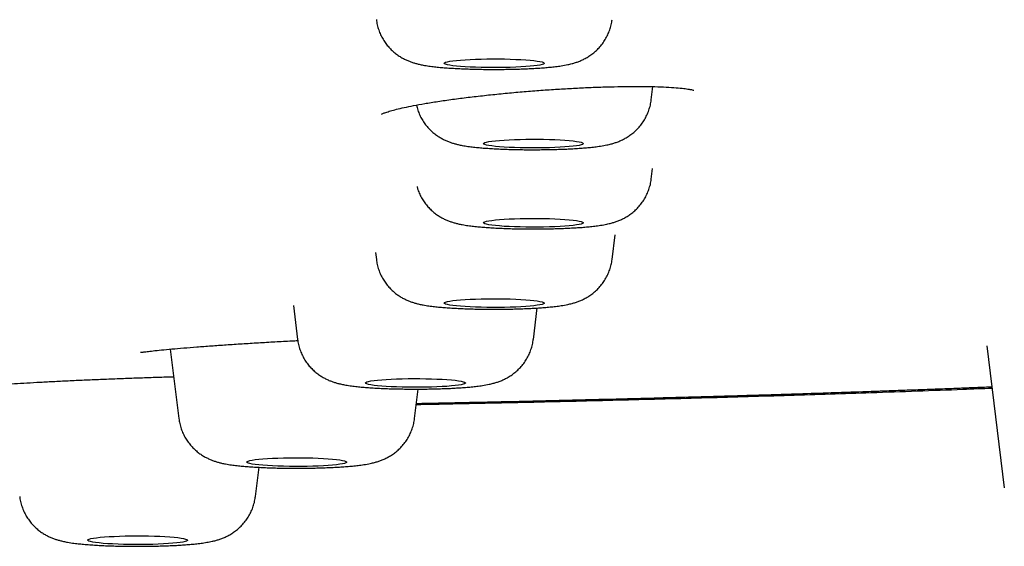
# Model space of a CAD drawing. Header units: millimetres. Extents: x 8 to 1937, y 12 to 2736.
# Tile 124 of 135: x 1247 to 1267, y 2655 to 2666. Entities that reach past the tile are written whole.
import ezdxf

# ---------------------------------------------------------------- set-up
doc = ezdxf.new("R2010")
doc.units = ezdxf.units.MM

msp = doc.modelspace()

# ---------------------------------------------------------------- linework, layer by layer
at = {"color": 7, "linetype": 'Continuous', "lineweight": 30}
for p, q in [((1259.594, 2663.914), (1259.627, 2664.182)), ((1259.594, 2662.329), (1259.621, 2662.542)), ((1258.812, 2660.722), (1258.873, 2661.214)), ((1254.08, 2660.863), (1254.097, 2660.722)), ((1252.438, 2659.801), (1252.521, 2659.123)), ((1257.237, 2659.123), (1257.314, 2659.751)), ((1249.976, 2658.928), (1250.147, 2657.54)), ((1266.306, 2658.995), (1266.656, 2656.151)), ((1254.862, 2657.54), (1254.935, 2658.128)), ((1251.679, 2655.977), (1251.751, 2656.563))]:
    msp.add_line(p, q, dxfattribs=at)
at = {"color": 7, "linetype": 'Continuous', "lineweight": 30, "flags": 128}
for points in [[(1255.455, 2664.648), (1255.462, 2664.659), (1255.483, 2664.669), (1255.517, 2664.679), (1255.565, 2664.688), (1255.625, 2664.697), (1255.697, 2664.705), (1255.78, 2664.713), (1255.872, 2664.719), (1255.972, 2664.725), (1256.079, 2664.729), (1256.191, 2664.732), (1256.307, 2664.735), (1256.425, 2664.735), (1256.543, 2664.735), (1256.661, 2664.734), (1256.775, 2664.731), (1256.885, 2664.727), (1256.988, 2664.722), (1257.085, 2664.716), (1257.172, 2664.709), (1257.25, 2664.701), (1257.316, 2664.693), (1257.37, 2664.683), (1257.411, 2664.674), (1257.439, 2664.664), (1257.453, 2664.653), (1257.453, 2664.643), (1257.439, 2664.633), (1257.411, 2664.623), (1257.37, 2664.613), (1257.316, 2664.604), (1257.25, 2664.595), (1257.172, 2664.588), (1257.085, 2664.581), (1256.988, 2664.575), (1256.885, 2664.57), (1256.775, 2664.566), (1256.661, 2664.563), (1256.543, 2664.561), (1256.425, 2664.561), (1256.307, 2664.562), (1256.191, 2664.564), (1256.079, 2664.568), (1255.972, 2664.572), (1255.872, 2664.577), (1255.78, 2664.584), (1255.697, 2664.591), (1255.625, 2664.6), (1255.565, 2664.609), (1255.517, 2664.618), (1255.483, 2664.628), (1255.462, 2664.638), (1255.455, 2664.648)], [(1256.237, 2663.041), (1256.244, 2663.052), (1256.265, 2663.062), (1256.299, 2663.072), (1256.347, 2663.081), (1256.407, 2663.09), (1256.479, 2663.098), (1256.562, 2663.106), (1256.654, 2663.112), (1256.754, 2663.118), (1256.861, 2663.122), (1256.973, 2663.125), (1257.089, 2663.127), (1257.207, 2663.128), (1257.326, 2663.128), (1257.443, 2663.127), (1257.557, 2663.124), (1257.667, 2663.12), (1257.771, 2663.115), (1257.867, 2663.109), (1257.954, 2663.102), (1258.032, 2663.094), (1258.098, 2663.086), (1258.152, 2663.076), (1258.193, 2663.067), (1258.221, 2663.057), (1258.235, 2663.046), (1258.235, 2663.036), (1258.221, 2663.026), (1258.193, 2663.016), (1258.152, 2663.006), (1258.098, 2662.997), (1258.032, 2662.988), (1257.954, 2662.981), (1257.867, 2662.974), (1257.771, 2662.968), (1257.667, 2662.963), (1257.557, 2662.959), (1257.443, 2662.956), (1257.326, 2662.954), (1257.207, 2662.954), (1257.089, 2662.955), (1256.973, 2662.957), (1256.861, 2662.961), (1256.754, 2662.965), (1256.654, 2662.97), (1256.562, 2662.977), (1256.479, 2662.984), (1256.407, 2662.993), (1256.347, 2663.001), (1256.299, 2663.011), (1256.265, 2663.021), (1256.244, 2663.031), (1256.237, 2663.041)], [(1256.237, 2661.456), (1256.244, 2661.466), (1256.265, 2661.476), (1256.299, 2661.486), (1256.347, 2661.496), (1256.407, 2661.505), (1256.479, 2661.513), (1256.562, 2661.52), (1256.654, 2661.527), (1256.754, 2661.532), (1256.861, 2661.537), (1256.973, 2661.54), (1257.089, 2661.542), (1257.207, 2661.543), (1257.326, 2661.543), (1257.443, 2661.541), (1257.557, 2661.539), (1257.667, 2661.535), (1257.771, 2661.53), (1257.867, 2661.524), (1257.954, 2661.517), (1258.032, 2661.509), (1258.098, 2661.5), (1258.152, 2661.491), (1258.193, 2661.481), (1258.221, 2661.471), (1258.235, 2661.461), (1258.235, 2661.451), (1258.221, 2661.441), (1258.193, 2661.43), (1258.152, 2661.421), (1258.098, 2661.412), (1258.032, 2661.403), (1257.954, 2661.395), (1257.867, 2661.388), (1257.771, 2661.382), (1257.667, 2661.377), (1257.557, 2661.373), (1257.443, 2661.371), (1257.326, 2661.369), (1257.207, 2661.369), (1257.089, 2661.37), (1256.973, 2661.372), (1256.861, 2661.375), (1256.754, 2661.38), (1256.654, 2661.385), (1256.562, 2661.392), (1256.479, 2661.399), (1256.407, 2661.407), (1256.347, 2661.416), (1256.299, 2661.426), (1256.265, 2661.435), (1256.244, 2661.446), (1256.237, 2661.456)], [(1255.455, 2659.849), (1255.462, 2659.859), (1255.483, 2659.869), (1255.517, 2659.879), (1255.565, 2659.889), (1255.625, 2659.898), (1255.697, 2659.906), (1255.78, 2659.913), (1255.872, 2659.92), (1255.972, 2659.925), (1256.079, 2659.93), (1256.191, 2659.933), (1256.307, 2659.935), (1256.425, 2659.936), (1256.543, 2659.936), (1256.661, 2659.934), (1256.775, 2659.932), (1256.885, 2659.928), (1256.988, 2659.923), (1257.085, 2659.917), (1257.172, 2659.91), (1257.25, 2659.902), (1257.316, 2659.893), (1257.37, 2659.884), (1257.411, 2659.874), (1257.439, 2659.864), (1257.453, 2659.854), (1257.453, 2659.844), (1257.439, 2659.834), (1257.411, 2659.823), (1257.37, 2659.814), (1257.316, 2659.805), (1257.25, 2659.796), (1257.172, 2659.788), (1257.085, 2659.781), (1256.988, 2659.775), (1256.885, 2659.77), (1256.775, 2659.766), (1256.661, 2659.764), (1256.543, 2659.762), (1256.425, 2659.762), (1256.307, 2659.763), (1256.191, 2659.765), (1256.079, 2659.768), (1255.972, 2659.773), (1255.872, 2659.778), (1255.78, 2659.785), (1255.697, 2659.792), (1255.625, 2659.8), (1255.565, 2659.809), (1255.517, 2659.819), (1255.483, 2659.828), (1255.462, 2659.839), (1255.455, 2659.849)], [(1253.879, 2658.251), (1253.886, 2658.261), (1253.907, 2658.271), (1253.942, 2658.281), (1253.989, 2658.29), (1254.05, 2658.299), (1254.122, 2658.308), (1254.204, 2658.315), (1254.296, 2658.321), (1254.396, 2658.327), (1254.503, 2658.331), (1254.616, 2658.335), (1254.732, 2658.337), (1254.85, 2658.338), (1254.968, 2658.337), (1255.085, 2658.336), (1255.199, 2658.333), (1255.309, 2658.329), (1255.413, 2658.324), (1255.509, 2658.318), (1255.597, 2658.311), (1255.674, 2658.304), (1255.74, 2658.295), (1255.794, 2658.286), (1255.836, 2658.276), (1255.863, 2658.266), (1255.877, 2658.256), (1255.877, 2658.245), (1255.863, 2658.235), (1255.836, 2658.225), (1255.794, 2658.215), (1255.74, 2658.206), (1255.674, 2658.198), (1255.597, 2658.19), (1255.509, 2658.183), (1255.413, 2658.177), (1255.309, 2658.172), (1255.199, 2658.168), (1255.085, 2658.165), (1254.968, 2658.164), (1254.85, 2658.164), (1254.732, 2658.164), (1254.616, 2658.167), (1254.503, 2658.17), (1254.396, 2658.174), (1254.296, 2658.18), (1254.204, 2658.186), (1254.122, 2658.194), (1254.05, 2658.202), (1253.989, 2658.211), (1253.942, 2658.22), (1253.907, 2658.23), (1253.886, 2658.24), (1253.879, 2658.251)], [(1251.504, 2656.667), (1251.511, 2656.677), (1251.532, 2656.687), (1251.567, 2656.697), (1251.615, 2656.707), (1251.675, 2656.716), (1251.747, 2656.724), (1251.829, 2656.731), (1251.921, 2656.738), (1252.022, 2656.743), (1252.128, 2656.748), (1252.241, 2656.751), (1252.357, 2656.753), (1252.475, 2656.754), (1252.593, 2656.754), (1252.71, 2656.752), (1252.825, 2656.75), (1252.934, 2656.746), (1253.038, 2656.741), (1253.134, 2656.735), (1253.222, 2656.728), (1253.299, 2656.72), (1253.365, 2656.711), (1253.419, 2656.702), (1253.461, 2656.692), (1253.489, 2656.682), (1253.503, 2656.672), (1253.503, 2656.662), (1253.489, 2656.652), (1253.461, 2656.641), (1253.419, 2656.632), (1253.365, 2656.623), (1253.299, 2656.614), (1253.222, 2656.606), (1253.134, 2656.599), (1253.038, 2656.593), (1252.934, 2656.588), (1252.825, 2656.584), (1252.71, 2656.582), (1252.593, 2656.58), (1252.475, 2656.58), (1252.357, 2656.581), (1252.241, 2656.583), (1252.128, 2656.586), (1252.022, 2656.591), (1251.921, 2656.596), (1251.829, 2656.603), (1251.747, 2656.61), (1251.675, 2656.618), (1251.615, 2656.627), (1251.567, 2656.637), (1251.532, 2656.646), (1251.511, 2656.657), (1251.504, 2656.667)], [(1248.321, 2655.106), (1248.33, 2655.116), (1248.353, 2655.126), (1248.389, 2655.136), (1248.439, 2655.146), (1248.501, 2655.154), (1248.574, 2655.162), (1248.658, 2655.17), (1248.752, 2655.176), (1248.853, 2655.181), (1248.961, 2655.186), (1249.074, 2655.189), (1249.19, 2655.191), (1249.308, 2655.192), (1249.426, 2655.191), (1249.543, 2655.189), (1249.657, 2655.187), (1249.766, 2655.182), (1249.869, 2655.177), (1249.964, 2655.171), (1250.05, 2655.164), (1250.126, 2655.156), (1250.19, 2655.147), (1250.243, 2655.138), (1250.282, 2655.128), (1250.308, 2655.118), (1250.32, 2655.108), (1250.318, 2655.098), (1250.302, 2655.088), (1250.272, 2655.078), (1250.229, 2655.068), (1250.173, 2655.059), (1250.105, 2655.05), (1250.027, 2655.043), (1249.938, 2655.036), (1249.84, 2655.03), (1249.736, 2655.025), (1249.625, 2655.021), (1249.51, 2655.019), (1249.393, 2655.017), (1249.274, 2655.017), (1249.157, 2655.018), (1249.041, 2655.021), (1248.93, 2655.024), (1248.823, 2655.029), (1248.724, 2655.034), (1248.634, 2655.041), (1248.553, 2655.049), (1248.482, 2655.057), (1248.424, 2655.066), (1248.378, 2655.075), (1248.345, 2655.085), (1248.326, 2655.096), (1248.321, 2655.106)]]:
    msp.add_lwpolyline(points, dxfattribs=at)
at = {"color": 7, "linetype": 'Continuous', "lineweight": 30}
for points, knots in [([(1254.097, 2665.521), (1254.102, 2665.487), (1254.113, 2665.417), (1254.142, 2665.316), (1254.181, 2665.219), (1254.229, 2665.128), (1254.285, 2665.045), (1254.346, 2664.969), (1254.412, 2664.901), (1254.481, 2664.842), (1254.552, 2664.792), (1254.622, 2664.75), (1254.691, 2664.715), (1254.758, 2664.687), (1254.823, 2664.663), (1254.888, 2664.644), (1254.959, 2664.626), (1255.045, 2664.608), (1255.145, 2664.592), (1255.256, 2664.578), (1255.368, 2664.567), (1255.484, 2664.557), (1255.605, 2664.549), (1255.733, 2664.542), (1255.864, 2664.536), (1255.998, 2664.532), (1256.134, 2664.528), (1256.272, 2664.526), (1256.411, 2664.525), (1256.55, 2664.526), (1256.689, 2664.527), (1256.826, 2664.53), (1256.96, 2664.533), (1257.091, 2664.538), (1257.218, 2664.544), (1257.341, 2664.551), (1257.459, 2664.56), (1257.574, 2664.57), (1257.687, 2664.582), (1257.804, 2664.598), (1257.91, 2664.617), (1258.004, 2664.639), (1258.078, 2664.661), (1258.148, 2664.685), (1258.22, 2664.716), (1258.294, 2664.753), (1258.37, 2664.8), (1258.446, 2664.856), (1258.519, 2664.922), (1258.588, 2664.997), (1258.65, 2665.08), (1258.704, 2665.17), (1258.748, 2665.266), (1258.782, 2665.366), (1258.804, 2665.452), (1258.809, 2665.504), (1258.811, 2665.52)], [0, 0, 0, 0, 0.015997, 0.032606, 0.048863, 0.064782, 0.080365, 0.095609, 0.110492, 0.124981, 0.139023, 0.152578, 0.165695, 0.178611, 0.191762, 0.205684, 0.221386, 0.240632, 0.267629, 0.293377, 0.316874, 0.339115, 0.362463, 0.385026, 0.407115, 0.428906, 0.450507, 0.471986, 0.493395, 0.514775, 0.536159, 0.557576, 0.579063, 0.600669, 0.622455, 0.64451, 0.66697, 0.690067, 0.714237, 0.740466, 0.771752, 0.79141, 0.806502, 0.820726, 0.834731, 0.848852, 0.863501, 0.878742, 0.89444, 0.910436, 0.92662, 0.942922, 0.959299, 0.975723, 0.992179, 1, 1, 1, 1]), ([(1254.2, 2663.633), (1254.2, 2663.633), (1254.202, 2663.632), (1254.222, 2663.642), (1254.283, 2663.665), (1254.379, 2663.695), (1254.499, 2663.728), (1254.653, 2663.763), (1254.84, 2663.802), (1255.064, 2663.843), (1255.326, 2663.885), (1255.619, 2663.927), (1255.931, 2663.967), (1256.256, 2664.005), (1256.589, 2664.039), (1256.926, 2664.071), (1257.263, 2664.099), (1257.596, 2664.123), (1257.922, 2664.143), (1258.242, 2664.159), (1258.554, 2664.172), (1258.857, 2664.181), (1259.148, 2664.185), (1259.422, 2664.186), (1259.675, 2664.182), (1259.902, 2664.173), (1260.096, 2664.16), (1260.247, 2664.145), (1260.353, 2664.13), (1260.415, 2664.118), (1260.446, 2664.109), (1260.447, 2664.11), (1260.447, 2664.11)], [0, 0, 0, 0, 0.007223, 0.03384, 0.06157, 0.090726, 0.121782, 0.154742, 0.189608, 0.226395, 0.265117, 0.30487, 0.344228, 0.383143, 0.421574, 0.459487, 0.496867, 0.53373, 0.570106, 0.606236, 0.642784, 0.679802, 0.717295, 0.755279, 0.793794, 0.832641, 0.871674, 0.908354, 0.941326, 0.970614, 0.996262, 1, 1, 1, 1]), ([(1254.897, 2663.811), (1254.906, 2663.777), (1254.924, 2663.709), (1254.964, 2663.612), (1255.011, 2663.521), (1255.067, 2663.438), (1255.128, 2663.362), (1255.194, 2663.294), (1255.263, 2663.235), (1255.334, 2663.185), (1255.405, 2663.143), (1255.473, 2663.108), (1255.54, 2663.08), (1255.605, 2663.056), (1255.67, 2663.037), (1255.741, 2663.019), (1255.827, 2663.001), (1255.927, 2662.985), (1256.038, 2662.971), (1256.15, 2662.96), (1256.266, 2662.95), (1256.387, 2662.942), (1256.515, 2662.935), (1256.646, 2662.929), (1256.78, 2662.925), (1256.916, 2662.921), (1257.054, 2662.919), (1257.193, 2662.918), (1257.333, 2662.919), (1257.471, 2662.92), (1257.608, 2662.922), (1257.742, 2662.926), (1257.873, 2662.931), (1258, 2662.937), (1258.123, 2662.944), (1258.241, 2662.953), (1258.356, 2662.963), (1258.469, 2662.975), (1258.586, 2662.991), (1258.692, 2663.01), (1258.786, 2663.032), (1258.86, 2663.053), (1258.93, 2663.078), (1259.002, 2663.108), (1259.076, 2663.146), (1259.152, 2663.193), (1259.228, 2663.249), (1259.301, 2663.315), (1259.37, 2663.39), (1259.432, 2663.473), (1259.486, 2663.563), (1259.531, 2663.659), (1259.564, 2663.759), (1259.586, 2663.845), (1259.591, 2663.897), (1259.593, 2663.913)], [0, 0, 0, 0, 0.016789, 0.033312, 0.049491, 0.065329, 0.080822, 0.095949, 0.110674, 0.124946, 0.138722, 0.152054, 0.165181, 0.178547, 0.192697, 0.208656, 0.228216, 0.255654, 0.281824, 0.305705, 0.328309, 0.352039, 0.374971, 0.397421, 0.419569, 0.441523, 0.463353, 0.485112, 0.506841, 0.528576, 0.550342, 0.572181, 0.59414, 0.616282, 0.638698, 0.661525, 0.684999, 0.709564, 0.736222, 0.76802, 0.788, 0.803338, 0.817795, 0.832029, 0.846381, 0.861269, 0.87676, 0.892714, 0.908972, 0.92542, 0.941989, 0.958633, 0.975326, 0.992051, 1, 1, 1, 1]), ([(1254.91, 2662.182), (1254.915, 2662.162), (1254.929, 2662.109), (1254.964, 2662.026), (1255.011, 2661.936), (1255.067, 2661.852), (1255.128, 2661.776), (1255.194, 2661.709), (1255.263, 2661.65), (1255.334, 2661.599), (1255.405, 2661.557), (1255.473, 2661.523), (1255.54, 2661.494), (1255.605, 2661.471), (1255.67, 2661.451), (1255.741, 2661.434), (1255.827, 2661.416), (1255.927, 2661.4), (1256.038, 2661.386), (1256.15, 2661.375), (1256.266, 2661.365), (1256.387, 2661.357), (1256.515, 2661.35), (1256.646, 2661.344), (1256.78, 2661.339), (1256.916, 2661.336), (1257.054, 2661.334), (1257.193, 2661.333), (1257.333, 2661.333), (1257.471, 2661.335), (1257.608, 2661.337), (1257.742, 2661.341), (1257.873, 2661.346), (1258, 2661.352), (1258.123, 2661.359), (1258.241, 2661.367), (1258.356, 2661.378), (1258.469, 2661.39), (1258.586, 2661.406), (1258.692, 2661.424), (1258.786, 2661.447), (1258.86, 2661.468), (1258.93, 2661.493), (1259.002, 2661.523), (1259.076, 2661.561), (1259.152, 2661.608), (1259.228, 2661.664), (1259.301, 2661.73), (1259.37, 2661.805), (1259.432, 2661.888), (1259.486, 2661.978), (1259.531, 2662.074), (1259.564, 2662.174), (1259.586, 2662.259), (1259.591, 2662.311), (1259.593, 2662.328)], [0, 0, 0, 0, 0.009604, 0.026248, 0.042545, 0.058499, 0.074105, 0.089342, 0.104176, 0.118551, 0.132428, 0.145858, 0.159081, 0.172544, 0.186797, 0.202873, 0.222576, 0.250215, 0.276576, 0.300632, 0.323401, 0.347304, 0.370403, 0.393017, 0.415327, 0.437442, 0.459432, 0.48135, 0.503238, 0.525131, 0.547056, 0.569055, 0.591174, 0.613478, 0.636058, 0.659052, 0.682697, 0.707442, 0.734295, 0.766325, 0.786451, 0.801901, 0.816463, 0.830802, 0.845258, 0.860255, 0.875859, 0.89193, 0.908306, 0.924875, 0.941565, 0.958331, 0.975146, 0.991993, 1, 1, 1, 1]), ([(1254.097, 2660.721), (1254.102, 2660.687), (1254.113, 2660.618), (1254.142, 2660.517), (1254.181, 2660.419), (1254.229, 2660.329), (1254.285, 2660.245), (1254.346, 2660.169), (1254.412, 2660.102), (1254.481, 2660.043), (1254.552, 2659.992), (1254.622, 2659.95), (1254.691, 2659.916), (1254.758, 2659.887), (1254.823, 2659.864), (1254.888, 2659.844), (1254.959, 2659.827), (1255.045, 2659.809), (1255.145, 2659.793), (1255.256, 2659.779), (1255.368, 2659.768), (1255.484, 2659.758), (1255.605, 2659.75), (1255.733, 2659.743), (1255.864, 2659.737), (1255.998, 2659.732), (1256.134, 2659.729), (1256.272, 2659.727), (1256.411, 2659.726), (1256.55, 2659.726), (1256.689, 2659.728), (1256.826, 2659.73), (1256.96, 2659.734), (1257.091, 2659.739), (1257.218, 2659.745), (1257.341, 2659.752), (1257.459, 2659.76), (1257.574, 2659.771), (1257.687, 2659.783), (1257.804, 2659.799), (1257.91, 2659.817), (1258.004, 2659.84), (1258.078, 2659.861), (1258.148, 2659.886), (1258.22, 2659.916), (1258.294, 2659.954), (1258.37, 2660.001), (1258.446, 2660.057), (1258.519, 2660.123), (1258.588, 2660.198), (1258.65, 2660.281), (1258.704, 2660.371), (1258.748, 2660.467), (1258.782, 2660.567), (1258.804, 2660.652), (1258.809, 2660.704), (1258.811, 2660.721)], [0, 0, 0, 0, 0.015997, 0.032606, 0.048863, 0.064782, 0.080365, 0.095609, 0.110492, 0.124981, 0.139023, 0.152578, 0.165695, 0.178611, 0.191762, 0.205684, 0.221386, 0.240632, 0.267629, 0.293377, 0.316874, 0.339115, 0.362463, 0.385026, 0.407115, 0.428906, 0.450507, 0.471986, 0.493395, 0.514775, 0.536159, 0.557576, 0.579063, 0.600669, 0.622455, 0.64451, 0.66697, 0.690067, 0.714237, 0.740466, 0.771752, 0.79141, 0.806502, 0.820726, 0.834731, 0.848852, 0.863501, 0.878742, 0.89444, 0.910436, 0.92662, 0.942922, 0.959299, 0.975723, 0.992179, 1, 1, 1, 1]), ([(1249.379, 2658.87), (1249.381, 2658.869), (1249.386, 2658.865), (1249.43, 2658.87), (1249.508, 2658.879), (1249.629, 2658.893), (1249.795, 2658.91), (1250.001, 2658.931), (1250.239, 2658.951), (1250.504, 2658.973), (1250.79, 2658.994), (1251.093, 2659.015), (1251.409, 2659.036), (1251.735, 2659.056), (1252.068, 2659.076), (1252.333, 2659.09), (1252.486, 2659.098), (1252.526, 2659.1)], [0, 0, 0, 0, 0.043988, 0.10103, 0.163825, 0.232355, 0.306555, 0.383278, 0.459304, 0.534681, 0.609437, 0.683571, 0.757028, 0.829732, 0.901851, 0.974358, 1, 1, 1, 1]), ([(1252.522, 2659.123), (1252.527, 2659.089), (1252.537, 2659.019), (1252.567, 2658.918), (1252.606, 2658.821), (1252.654, 2658.73), (1252.709, 2658.647), (1252.77, 2658.571), (1252.837, 2658.504), (1252.906, 2658.445), (1252.977, 2658.394), (1253.047, 2658.352), (1253.116, 2658.317), (1253.182, 2658.289), (1253.247, 2658.266), (1253.313, 2658.246), (1253.383, 2658.228), (1253.469, 2658.211), (1253.569, 2658.195), (1253.681, 2658.181), (1253.793, 2658.169), (1253.908, 2658.16), (1254.03, 2658.151), (1254.158, 2658.144), (1254.289, 2658.139), (1254.422, 2658.134), (1254.559, 2658.131), (1254.697, 2658.129), (1254.836, 2658.128), (1254.975, 2658.128), (1255.113, 2658.129), (1255.25, 2658.132), (1255.384, 2658.136), (1255.515, 2658.14), (1255.643, 2658.146), (1255.765, 2658.154), (1255.884, 2658.162), (1255.998, 2658.172), (1256.111, 2658.184), (1256.228, 2658.2), (1256.334, 2658.219), (1256.428, 2658.241), (1256.502, 2658.263), (1256.572, 2658.287), (1256.644, 2658.318), (1256.719, 2658.356), (1256.794, 2658.402), (1256.87, 2658.459), (1256.944, 2658.525), (1257.013, 2658.6), (1257.075, 2658.683), (1257.128, 2658.773), (1257.173, 2658.868), (1257.207, 2658.969), (1257.228, 2659.054), (1257.233, 2659.106), (1257.235, 2659.123)], [0, 0, 0, 0, 0.015997, 0.032606, 0.048863, 0.064782, 0.080365, 0.095609, 0.110492, 0.124981, 0.139023, 0.152578, 0.165695, 0.178611, 0.191762, 0.205684, 0.221386, 0.240632, 0.267629, 0.293377, 0.316874, 0.339115, 0.362463, 0.385026, 0.407115, 0.428906, 0.450507, 0.471986, 0.493395, 0.514775, 0.536159, 0.557576, 0.579063, 0.600669, 0.622455, 0.64451, 0.66697, 0.690067, 0.714237, 0.740466, 0.771752, 0.79141, 0.806502, 0.820726, 0.834731, 0.848852, 0.863501, 0.878742, 0.89444, 0.910436, 0.92662, 0.942922, 0.959299, 0.975723, 0.992179, 1, 1, 1, 1]), ([(1246.176, 2658.195), (1246.178, 2658.193), (1246.182, 2658.189), (1246.225, 2658.191), (1246.304, 2658.196), (1246.426, 2658.206), (1246.593, 2658.219), (1246.8, 2658.233), (1247.038, 2658.248), (1247.302, 2658.264), (1247.589, 2658.279), (1247.893, 2658.294), (1248.209, 2658.309), (1248.535, 2658.323), (1248.868, 2658.337), (1249.207, 2658.349), (1249.549, 2658.361), (1249.83, 2658.37), (1249.993, 2658.375), (1250.044, 2658.376)], [0, 0, 0, 0, 0.035126, 0.085984, 0.141409, 0.201382, 0.265842, 0.332285, 0.398121, 0.463395, 0.528128, 0.592316, 0.655911, 0.718849, 0.781276, 0.844038, 0.907258, 0.970968, 1, 1, 1, 1]), ([(1254.897, 2657.821), (1255.14, 2657.825), (1255.964, 2657.841), (1257.346, 2657.871), (1259.04, 2657.912), (1260.707, 2657.956), (1262.36, 2658.005), (1264.069, 2658.061), (1265.422, 2658.108), (1266.216, 2658.141), (1266.41, 2658.149)], [0, 0, 0, 0, 0.061048, 0.206934, 0.350204, 0.493655, 0.637477, 0.781871, 0.946561, 1, 1, 1, 1]), ([(1266.408, 2658.168), (1266.402, 2658.168), (1266.28, 2658.163), (1266.04, 2658.153), (1265.688, 2658.14), (1265.335, 2658.126), (1264.979, 2658.113), (1264.622, 2658.1), (1264.263, 2658.087), (1263.605, 2658.064), (1262.635, 2658.031), (1261.335, 2657.991), (1259.999, 2657.954), (1258.626, 2657.918), (1257.216, 2657.884), (1255.97, 2657.856), (1255.192, 2657.841), (1254.898, 2657.835)], [0, 0, 0, 0, 0.001592, 0.033505, 0.065459, 0.097454, 0.129494, 0.161579, 0.193713, 0.225897, 0.337608, 0.451168, 0.566684, 0.684268, 0.804033, 0.926095, 1, 1, 1, 1]), ([(1266.408, 2658.168), (1266.004, 2658.152), (1265.18, 2658.12), (1263.889, 2658.073), (1262.54, 2658.028), (1261.149, 2657.985), (1259.742, 2657.946), (1258.32, 2657.909), (1256.882, 2657.875), (1255.74, 2657.85), (1255.075, 2657.837), (1254.898, 2657.834)], [0, 0, 0, 0, 0.110072, 0.224915, 0.346414, 0.467868, 0.589396, 0.711116, 0.833149, 0.955556, 1, 1, 1, 1]), ([(1250.147, 2657.539), (1250.152, 2657.505), (1250.162, 2657.436), (1250.192, 2657.335), (1250.231, 2657.237), (1250.279, 2657.147), (1250.334, 2657.063), (1250.396, 2656.987), (1250.462, 2656.92), (1250.531, 2656.861), (1250.602, 2656.81), (1250.672, 2656.768), (1250.741, 2656.734), (1250.807, 2656.705), (1250.872, 2656.682), (1250.938, 2656.662), (1251.008, 2656.645), (1251.094, 2656.627), (1251.194, 2656.611), (1251.306, 2656.597), (1251.418, 2656.586), (1251.533, 2656.576), (1251.655, 2656.568), (1251.783, 2656.561), (1251.914, 2656.555), (1252.048, 2656.55), (1252.184, 2656.547), (1252.322, 2656.545), (1252.461, 2656.544), (1252.6, 2656.544), (1252.739, 2656.546), (1252.875, 2656.548), (1253.01, 2656.552), (1253.141, 2656.557), (1253.268, 2656.563), (1253.391, 2656.57), (1253.509, 2656.578), (1253.624, 2656.589), (1253.736, 2656.601), (1253.854, 2656.617), (1253.959, 2656.635), (1254.053, 2656.658), (1254.128, 2656.679), (1254.198, 2656.704), (1254.269, 2656.734), (1254.344, 2656.772), (1254.42, 2656.819), (1254.496, 2656.875), (1254.569, 2656.941), (1254.638, 2657.016), (1254.7, 2657.099), (1254.753, 2657.189), (1254.798, 2657.285), (1254.832, 2657.385), (1254.853, 2657.47), (1254.859, 2657.522), (1254.86, 2657.539)], [0, 0, 0, 0, 0.015997, 0.032606, 0.048863, 0.064782, 0.080365, 0.095609, 0.110492, 0.124981, 0.139023, 0.152578, 0.165695, 0.178611, 0.191762, 0.205684, 0.221386, 0.240632, 0.267629, 0.293377, 0.316874, 0.339115, 0.362463, 0.385026, 0.407115, 0.428906, 0.450507, 0.471986, 0.493395, 0.514775, 0.536159, 0.557576, 0.579063, 0.600669, 0.622455, 0.64451, 0.66697, 0.690067, 0.714237, 0.740466, 0.771752, 0.79141, 0.806502, 0.820726, 0.834731, 0.848852, 0.863501, 0.878742, 0.89444, 0.910436, 0.92662, 0.942922, 0.959299, 0.975723, 0.992179, 1, 1, 1, 1]), ([(1246.964, 2655.977), (1246.965, 2655.97), (1246.968, 2655.928), (1246.986, 2655.851), (1247.017, 2655.749), (1247.058, 2655.653), (1247.108, 2655.564), (1247.164, 2655.483), (1247.227, 2655.409), (1247.294, 2655.343), (1247.364, 2655.286), (1247.435, 2655.237), (1247.505, 2655.197), (1247.573, 2655.164), (1247.639, 2655.137), (1247.704, 2655.115), (1247.77, 2655.096), (1247.843, 2655.078), (1247.935, 2655.06), (1248.041, 2655.044), (1248.157, 2655.031), (1248.272, 2655.02), (1248.393, 2655.01), (1248.519, 2655.002), (1248.648, 2654.996), (1248.78, 2654.99), (1248.915, 2654.986), (1249.052, 2654.984), (1249.191, 2654.982), (1249.33, 2654.981), (1249.469, 2654.982), (1249.607, 2654.984), (1249.743, 2654.987), (1249.876, 2654.991), (1250.006, 2654.996), (1250.131, 2655.003), (1250.252, 2655.01), (1250.369, 2655.02), (1250.483, 2655.03), (1250.596, 2655.044), (1250.704, 2655.06), (1250.799, 2655.078), (1250.881, 2655.098), (1250.951, 2655.119), (1251.021, 2655.144), (1251.093, 2655.175), (1251.168, 2655.214), (1251.244, 2655.261), (1251.32, 2655.319), (1251.393, 2655.385), (1251.461, 2655.461), (1251.522, 2655.545), (1251.575, 2655.636), (1251.619, 2655.732), (1251.651, 2655.833), (1251.671, 2655.915), (1251.676, 2655.963), (1251.677, 2655.976)], [0, 0, 0, 0, 0.002945, 0.01984, 0.036367, 0.052545, 0.068386, 0.083893, 0.099055, 0.113852, 0.128243, 0.142174, 0.155619, 0.168661, 0.181589, 0.194849, 0.209074, 0.225388, 0.245877, 0.275909, 0.300796, 0.323825, 0.348008, 0.371023, 0.393379, 0.41534, 0.43705, 0.458597, 0.480045, 0.501438, 0.522816, 0.544208, 0.565646, 0.587172, 0.608838, 0.630712, 0.6529, 0.675565, 0.698996, 0.723774, 0.751328, 0.775999, 0.792883, 0.807931, 0.822101, 0.836107, 0.850266, 0.864975, 0.88027, 0.896003, 0.912022, 0.92822, 0.944531, 0.960913, 0.977341, 0.9938, 1, 1, 1, 1])]:
    msp.add_open_spline(points, degree=3, knots=knots, dxfattribs=at)

doc.saveas('drawing.dxf')
